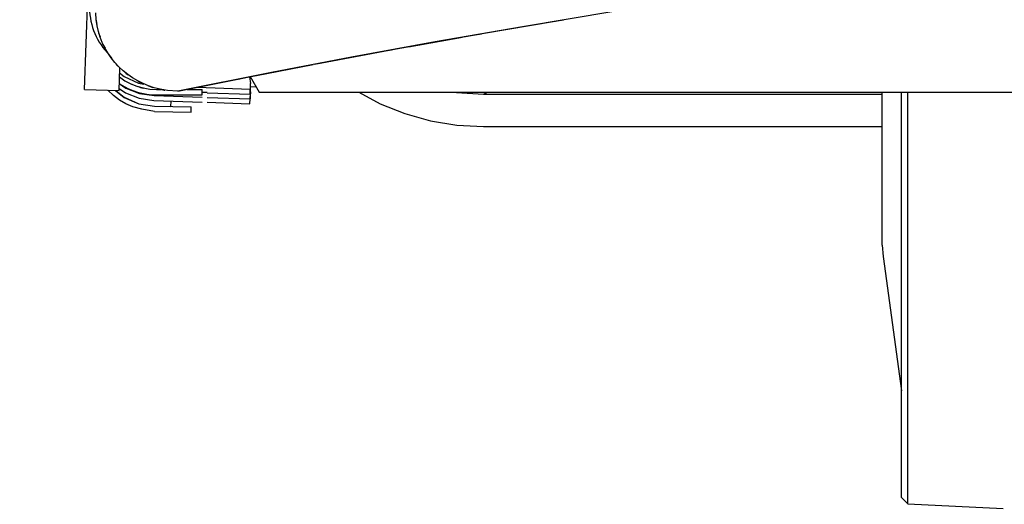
# Model space of a CAD drawing. Header units: millimetres. Extents: x 96940 to 101272, y 432237 to 434659.
# Tile 39 of 256: x 97674.717 to 97675.221, y 432611.027 to 432611.275. Entities that reach past the tile are written whole.
import ezdxf

# ---------------------------------------------------------------- set-up
doc = ezdxf.new("R2010")
doc.units = ezdxf.units.MM
doc.layers.add('citadis', color=7, linetype='Continuous')
doc.layers.add('R_BN_T_N_Halte_Bemating', color=1, linetype='Continuous')
doc.styles.get("Standard").update_dxf_attribs({"font": 'romans.shx'})
doc.dimstyles.new('RET 1-500', dxfattribs={"dimtxt": 1, "dimasz": 1, "dimexe": 0.3, "dimexo": 0, "dimgap": 0.3, "dimtad": 1, "dimdec": 3, "dimzin": 1, "dimtxsty": 'Standard', "dimcen": 0, "dimclrd": 1, "dimclre": 1, "dimclrt": 7, "dimaunit": 2, "dimadec": 4, "dimazin": 0, "dimtfac": 1, "dimtdec": 3, "dimtofl": 0, "dimtmove": 0, "dimatfit": 0, "dimfxl": 1, "dimarcsym": 0})

# ---------------------------------------------------------------- blocks, each defined once
blk = doc.blocks.new('*D50')
at = {"layer": 'Defpoints', "color": 0, "transparency": 16777216}
for p in [(97675.9768924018, 432611.1219996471), (97674.68694339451, 432611.0566900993), (97675.9768924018, 432609.5362415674)]:
    blk.add_point(p, dxfattribs=at)
at = {"layer": 'R_BN_T_N_Halte_Bemating', "color": 1, "lineweight": -2, "transparency": 16777216}
for p, q in [((97675.9768924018, 432611.1219996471), (97675.9768924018, 432609.5362415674)), ((97674.68694339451, 432611.0566900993), (97674.68694339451, 432609.5362415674)), ((97674.88694339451, 432609.5362415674), (97675.7768924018, 432609.5362415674))]:
    blk.add_line(p, q, dxfattribs=at)
at = {"layer": 'R_BN_T_N_Halte_Bemating', "color": 1, "transparency": 16777216}
for points in [[(97674.88694339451, 432609.5695749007), (97674.88694339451, 432609.5029082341), (97674.68694339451, 432609.5362415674)], [(97675.7768924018, 432609.5695749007), (97675.7768924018, 432609.5029082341), (97675.9768924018, 432609.5362415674)]]:
    blk.add_solid(points, dxfattribs=at)
at = {"layer": 'R_BN_T_N_Halte_Bemating', "color": 7, "transparency": 16777216, "insert": (97675.33186690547, 432609.7052891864), "char_height": 0.2, "attachment_point": 5}
blk.add_mtext('1,29', dxfattribs=at)

msp = doc.modelspace()

# ---------------------------------------------------------------- linework, layer by layer
at = {"layer": 'citadis', "color": 7}
for p, q in [((97674.75010055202, 432611.239612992), (97674.75451014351, 432611.3658870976)), ((97674.75608838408, 432611.2752098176), (97674.7558472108, 432611.2787817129)), ((97675.02118734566, 432611.2794788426), (97674.9745165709, 432611.2717125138)), ((97674.75601562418, 432611.2749973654), (97674.75602473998, 432611.2747970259)), ((97674.75602473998, 432611.2747970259), (97674.75643728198, 432611.2727950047)), ((97674.75654371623, 432611.2722390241), (97674.75608838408, 432611.2752098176)), ((97674.75721816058, 432611.2693100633), (97674.75654371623, 432611.2722390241)), ((97674.9745165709, 432611.2717125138), (97674.92972881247, 432611.2639212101)), ((97674.9538617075, 432611.2681709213), (97674.99111148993, 432611.2745288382)), ((97674.99144648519, 432611.2745860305), (97674.99219756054, 432611.2747142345)), ((97674.99219756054, 432611.2747142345), (97674.99537884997, 432611.2752357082)), ((97674.7581089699, 432611.2664386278), (97674.75721816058, 432611.2693100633)), ((97674.75723401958, 432611.268928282), (97674.75730877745, 432611.268565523)), ((97674.75730877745, 432611.268565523), (97674.75809273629, 432611.2664847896)), ((97674.7592108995, 432611.2636395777), (97674.7581089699, 432611.2664386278)), ((97674.91602639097, 432611.2614648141), (97674.94375111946, 432611.2663987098)), ((97674.94429885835, 432611.2664961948), (97674.95013904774, 432611.2675355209)), ((97674.95013904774, 432611.2675355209), (97674.95352425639, 432611.2681133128)), ((97674.76051874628, 432611.2609278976), (97674.7592108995, 432611.2636395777)), ((97674.75936257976, 432611.2631143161), (97674.75955022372, 432611.2626163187)), ((97674.75955022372, 432611.2626163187), (97674.76063546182, 432611.2607071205)), ((97674.92972881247, 432611.2639212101), (97674.88682536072, 432611.2561060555)), ((97674.90968370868, 432611.2603360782), (97674.91558833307, 432611.2613868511)), ((97674.76202501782, 432611.2583175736), (97674.76051874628, 432611.2609278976)), ((97674.76372226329, 432611.25582255), (97674.76202501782, 432611.2583175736)), ((97674.76235672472, 432611.257679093), (97674.76269904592, 432611.2570768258)), ((97674.76269904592, 432611.2570768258), (97674.76400988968, 432611.2554314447)), ((97674.87171098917, 432611.2532799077), (97674.90620730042, 432611.2596901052)), ((97674.90643015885, 432611.2597315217), (97674.90968370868, 432611.2603360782)), ((97674.76560099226, 432611.2534555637), (97674.76372226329, 432611.25582255)), ((97674.76765183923, 432611.2512293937), (97674.76560099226, 432611.2534555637)), ((97674.76615256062, 432611.2527419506), (97674.7666861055, 432611.2520722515)), ((97674.7666861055, 432611.2520722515), (97674.76814646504, 432611.2507303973)), ((97674.76986348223, 432611.2491553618), (97674.76765183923, 432611.2512293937)), ((97674.83815239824, 432611.2467653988), (97674.8672795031, 432611.2524261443)), ((97674.88682536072, 432611.2561060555), (97674.84580817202, 432611.2482681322)), ((97674.86773587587, 432611.2525148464), (97674.87083295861, 432611.2531167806)), ((97674.87083295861, 432611.2531167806), (97674.87159223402, 432611.2532578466)), ((97674.76778025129, 432611.238995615), (97674.7681885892, 432611.2506879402)), ((97674.76809584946, 432611.2480333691), (97674.77034112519, 432611.2461800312)), ((97674.77222476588, 432611.24724479), (97674.76986348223, 432611.2491553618)), ((97674.77034112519, 432611.2461800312), (97674.77775098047, 432611.2427956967)), ((97674.77066817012, 432611.2484134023), (97674.77142170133, 432611.2477210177)), ((97674.77142170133, 432611.2477210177), (97674.77252571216, 432611.2470188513)), ((97674.7747229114, 432611.2455072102), (97674.77222476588, 432611.24724479)), ((97674.84580817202, 432611.2482681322), (97674.79795155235, 432611.238621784)), ((97674.83358842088, 432611.2458783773), (97674.83805720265, 432611.2467468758)), ((97674.83499887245, 432611.2461372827), (97674.83962403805, 432611.2381262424)), ((97674.83499887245, 432611.2461372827), (97674.83962403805, 432611.2381262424)), ((97674.7679051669, 432611.242572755), (97674.77128425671, 432611.2402819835)), ((97674.76794662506, 432611.2459766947), (97674.77074983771, 432611.2440724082)), ((97674.77074983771, 432611.2440724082), (97674.77374290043, 432611.2424832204)), ((97674.77374290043, 432611.2424832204), (97674.77689055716, 432611.2412275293)), ((97674.7773452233, 432611.2439523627), (97674.7747229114, 432611.2455072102)), ((97674.77689055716, 432611.2412275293), (97674.78015572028, 432611.2403200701)), ((97674.7800775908, 432611.2425878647), (97674.7773452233, 432611.2439523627)), ((97674.77735812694, 432611.2439453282), (97674.77847999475, 432611.2432317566)), ((97674.77775098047, 432611.2427956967), (97674.78041192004, 432611.2423469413)), ((97674.77847999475, 432611.2432317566), (97674.77924617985, 432611.2429159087)), ((97674.78290602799, 432611.2414215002), (97674.7800775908, 432611.2425878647)), ((97674.78255891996, 432611.2415503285), (97674.78450154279, 432611.2407495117)), ((97674.7858155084, 432611.2404588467), (97674.78290602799, 432611.2414215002)), ((97674.79795259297, 432611.2386219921), (97674.82864024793, 432611.2448708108)), ((97674.82871991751, 432611.2448870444), (97674.83358842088, 432611.2458783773)), ((97674.83458787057, 432611.246055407), (97674.8351716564, 432611.2426304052)), ((97674.83503308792, 432611.2386595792), (97674.8351716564, 432611.2426304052)), ((97674.83511038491, 432611.2408748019), (97674.83790843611, 432611.2410977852)), ((97674.83517161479, 432611.2426306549), (97674.83517169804, 432611.2426335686)), ((97674.75010055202, 432611.239612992), (97674.76778025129, 432611.238995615)), ((97674.76493657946, 432611.2364696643), (97674.76204433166, 432611.2391959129)), ((97674.76802500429, 432611.2341496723), (97674.76493657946, 432611.2364696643)), ((97674.7659209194, 432611.2390605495), (97674.77033367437, 432611.2355010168)), ((97674.76609058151, 432611.2390545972), (97674.77038349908, 432611.2355848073)), ((97674.76781671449, 432611.2400393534), (97674.77107892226, 432611.2378277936)), ((97674.77107892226, 432611.2378277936), (97674.77813359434, 432611.2350902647)), ((97674.77128425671, 432611.2402819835), (97674.77833888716, 432611.2375444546)), ((97674.77833888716, 432611.2375444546), (97674.78582287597, 432611.2364053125)), ((97674.78015572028, 432611.2403200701), (97674.78349997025, 432611.2397716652)), ((97674.78349997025, 432611.2397716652), (97674.78688397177, 432611.2395894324)), ((97674.78450154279, 432611.2407495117), (97674.78512895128, 432611.2405967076)), ((97674.78879092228, 432611.2397054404), (97674.7858155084, 432611.2404588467)), ((97674.78582287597, 432611.2364053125), (97674.8103614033, 432611.2355489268)), ((97674.78685254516, 432611.236779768), (97674.7869977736, 432611.236779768)), ((97674.78688397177, 432611.2395894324), (97674.78926515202, 432611.2395894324)), ((97674.7869977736, 432611.236779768), (97674.81036252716, 432611.236779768)), ((97674.78877169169, 432611.2397096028), (97674.79086432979, 432611.2391999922)), ((97674.7925852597, 432611.2391101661), (97674.78879092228, 432611.2397054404)), ((97674.79086432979, 432611.2391999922), (97674.7912995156, 432611.2391644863)), ((97674.79795155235, 432611.238621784), (97674.7925852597, 432611.2391101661)), ((97674.8027035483, 432611.2395894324), (97674.81036252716, 432611.2395894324)), ((97674.80798950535, 432611.2406657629), (97674.83497739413, 432611.2397239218)), ((97674.81036252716, 432611.236779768), (97674.81036252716, 432611.2395894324)), ((97674.81036252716, 432611.2381262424), (97674.81296294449, 432611.2381262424)), ((97674.81296294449, 432611.2378890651), (97674.83488665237, 432611.2371239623)), ((97674.83488665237, 432611.2371239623), (97674.83497739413, 432611.2397239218)), ((97674.83488665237, 432611.2371239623), (97674.83501410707, 432611.2346885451)), ((97674.83497739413, 432611.2397239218), (97674.83510484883, 432611.2372885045)), ((97674.83501410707, 432611.2346885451), (97674.83510484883, 432611.2372885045)), ((97674.83962403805, 432611.2381262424), (97676.48970831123, 432611.2381262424)), ((97674.83962403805, 432611.2381262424), (97676.48970831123, 432611.2381262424)), ((97674.89069154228, 432611.2381262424), (97674.90159283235, 432611.2322872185)), ((97674.94039009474, 432611.2381262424), (97674.94069095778, 432611.2380680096)), ((97674.94069095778, 432611.2380680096), (97674.95445098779, 432611.2371896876)), ((97674.94104676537, 432611.2381262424), (97674.94217304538, 432611.2379733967)), ((97674.94104676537, 432611.2381262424), (97674.94217304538, 432611.2379733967)), ((97674.95445098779, 432611.2371896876), (97674.95645700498, 432611.2381262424)), ((97674.95445098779, 432611.2371896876), (97674.95645700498, 432611.2381262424)), ((97674.95445098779, 432611.2371896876), (97675.15875979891, 432611.2371896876)), ((97675.15875979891, 432611.1597395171), (97675.15875979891, 432611.2381262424)), ((97675.16864565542, 432611.0305499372), (97675.16864565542, 432611.2381262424)), ((97675.17176363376, 432611.0272722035), (97675.17176363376, 432611.2381262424)), ((97674.77131106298, 432611.2322271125), (97674.76802500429, 432611.2341496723)), ((97674.77033367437, 432611.2355010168), (97674.7778719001, 432611.2321876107)), ((97674.77038349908, 432611.2355848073), (97674.77789595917, 432611.232273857)), ((97674.77479612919, 432611.2306930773), (97674.77131106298, 432611.2322271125)), ((97674.7778719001, 432611.2321876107), (97674.78601255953, 432611.2309367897)), ((97674.77789595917, 432611.232273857), (97674.7860143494, 432611.2310408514)), ((97674.77813359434, 432611.2350902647), (97674.78561758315, 432611.2339511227)), ((97674.78561758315, 432611.2339511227), (97674.8103614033, 432611.2330875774)), ((97674.7860143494, 432611.2310408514), (97674.79436642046, 432611.2308950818)), ((97674.79436642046, 432611.2308950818), (97674.79446244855, 432611.2336424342)), ((97674.81296294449, 432611.2354581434), (97674.83501410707, 432611.2346885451)), ((97674.81296294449, 432611.2329967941), (97674.83480877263, 432611.2322343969)), ((97674.83480877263, 432611.2322343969), (97674.83489456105, 432611.2346927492)), ((97674.90159283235, 432611.2322872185), (97674.9142455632, 432611.2271973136)), ((97674.77938121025, 432611.2294338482), (97674.77479612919, 432611.2306930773)), ((97674.78596714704, 432611.2283356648), (97674.77938121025, 432611.2294338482)), ((97674.78596714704, 432611.2283356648), (97674.80472559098, 432611.2280082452)), ((97674.78601255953, 432611.2309367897), (97674.80477100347, 432611.2306093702)), ((97674.80472559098, 432611.2280082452), (97674.80477100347, 432611.2306093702)), ((97674.9142455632, 432611.2271973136), (97674.92737789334, 432611.2235176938)), ((97674.92737789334, 432611.2235176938), (97674.94083323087, 432611.2212922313)), ((97674.94083323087, 432611.2212922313), (97674.95445098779, 432611.2206630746)), ((97674.95445098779, 432611.2206630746), (97675.15875979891, 432611.2206630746)), ((97675.15875979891, 432611.1597395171), (97675.15914957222, 432611.1540565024)), ((97675.15914957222, 432611.1540565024), (97675.16864565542, 432611.0851549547)), ((97675.16864565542, 432611.0305499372), (97675.17176363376, 432611.0272722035)), ((97675.17176363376, 432611.0272722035), (97675.22067647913, 432611.0247998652))]:
    msp.add_line(p, q, dxfattribs=at)
for centre, radius, start, end in [((97674.7864640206, 432611.2815780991), 0.03382003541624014, 178.0000389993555, 222.8414059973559), ((97674.78692630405, 432611.2706710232), 0.03389142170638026, 235.8452570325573, 270.1207879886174), ((97674.78685254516, 432611.2705998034), 0.03382003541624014, 236.7733539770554, 270), ((97674.78685982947, 432611.2708079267), 0.03121849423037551, 240.4671779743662, 246.0892760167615), ((97674.78685982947, 432611.2708079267), 0.03121849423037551, 252.3270159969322, 257.6106550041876)]:
    msp.add_arc(centre, radius, start, end, dxfattribs=at)

# ---------------------------------------------------------------- dimensions: what is measured, and where the dimension line sits
at = {"layer": 'R_BN_T_N_Halte_Bemating'}
dim = msp.add_linear_dim(base=(97675.9768924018, 432609.5362415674), p1=(97674.68694339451, 432611.0566900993), p2=(97675.9768924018, 432611.1219996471), dimstyle='RET 1-500', override={"dimtxt": 0.2, "dimasz": 0.2, "dimexe": 0, "dimgap": 0.05, "dimdec": 2}, dxfattribs=at)
dim.commit()
dim.dimension.update_dxf_attribs({"geometry": '*D50', "text_midpoint": (97675.33186690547, 432609.5362415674), "dimtype": 160})

doc.saveas('drawing.dxf')
